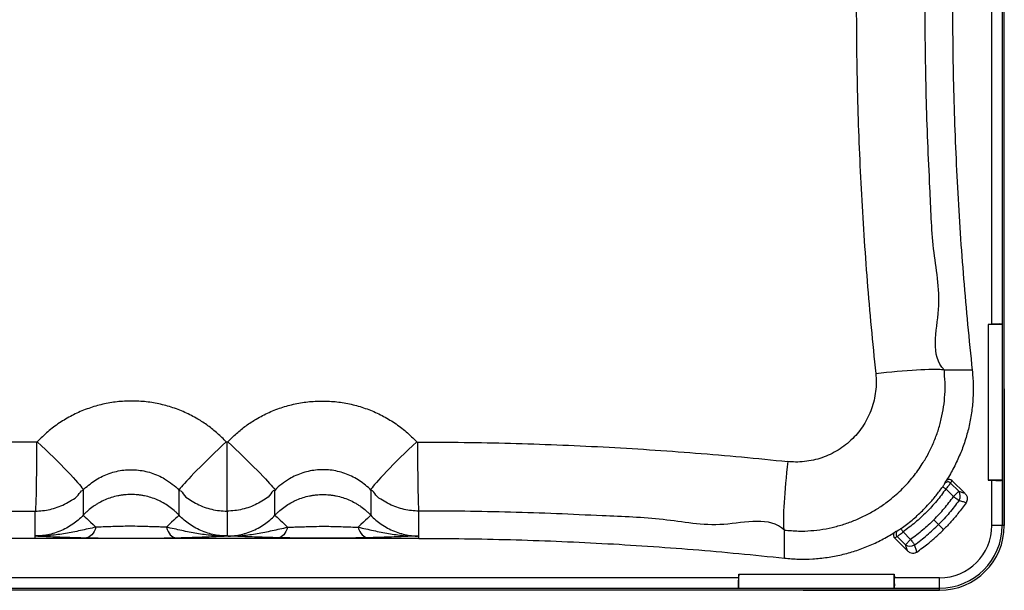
# Model space of a CAD drawing. Header units: millimetres. Extents: x 51 to 2966, y 67 to 3970.
# Tile 2 of 85: x 491 to 1251, y 67 to 507. Entities that reach past the tile are written whole.
import ezdxf

# ---------------------------------------------------------------- set-up
doc = ezdxf.new("R2010")
doc.units = ezdxf.units.MM

msp = doc.modelspace()

# ---------------------------------------------------------------- linework, layer by layer
at = {"color": 7, "linetype": 'Continuous', "lineweight": 25}
for p, q in [((1251.3, 117.24), (1251.3, 1217.24)), ((1241.67, 272.42), (1241.67, 1062.07)), ((1249.67, 1062.07), (1249.67, 272.42)), ((1238.83, 272.24), (1241.67, 272.42)), ((1238.83, 272.24), (1238.83, 152.24)), ((1249.72, 272.24), (1238.83, 272.24)), ((1249.67, 272.42), (1249.72, 272.24)), ((1249.72, 272.24), (1249.72, 152.24)), ((1226.54, 237), (1205.02, 237)), ((1251.3, 222.46), (1251.3, 117.24)), ((651.3, 128.29), (651.3, 181.46)), ((1238.83, 152.24), (1241.67, 152.07)), ((1249.72, 152.24), (1238.83, 152.24)), ((1241.67, 117.24), (1241.67, 152.07)), ((1249.67, 152.07), (1249.72, 152.24)), ((1249.67, 152.07), (1249.67, 117.24)), ((1212.1, 139.53), (1206.23, 145.41)), ((1210.88, 152), (1209.88, 149.95)), ((1209.88, 149.95), (1216.2, 143.63)), ((1210.88, 152), (1220.8, 142.08)), ((540.28, 144.32), (540.28, 125.13)), ((614.3, 125.13), (614.3, 144.27)), ((688.31, 125.13), (688.31, 144.27)), ((762.33, 144.32), (762.33, 125.13)), ((1212.1, 139.53), (1216.2, 143.63)), ((503.27, 109.12), (503.27, 128.34)), ((651.3, 128.29), (651.3, 109.12)), ((799.34, 109.12), (799.34, 128.34)), ((1200.59, 117.95), (1196.92, 121.63)), ((1204.47, 114.07), (1200.59, 117.95)), ((1249.67, 117.24), (1241.67, 117.24)), ((1251.3, 117.24), (1249.67, 117.24)), ((503.27, 107.24), (503.27, 109.12)), ((799.34, 107.24), (503.27, 107.24)), ((799.34, 107.24), (799.34, 109.12)), ((1081.55, 92.01), (1081.55, 113.53)), ((1166.55, 107.67), (1168.6, 108.66)), ((1166.55, 107.67), (1176.47, 97.75)), ((1168.6, 108.66), (1174.92, 102.35)), ((1179.01, 106.45), (1173.14, 112.32)), ((1179.01, 106.45), (1174.92, 102.35)), ((1046.13, 76.88), (256.48, 76.88)), ((1046.3, 79.72), (1046.13, 76.88)), ((1046.3, 79.72), (1166.3, 79.72)), ((1046.3, 68.83), (1046.3, 79.72)), ((1166.3, 79.72), (1166.48, 76.88)), ((1166.3, 68.83), (1166.3, 79.72)), ((1201.3, 76.88), (1166.48, 76.88)), ((1201.3, 68.88), (1201.3, 76.88)), ((256.48, 68.88), (1046.13, 68.88)), ((1046.13, 68.88), (1046.3, 68.83)), ((1046.3, 68.83), (1166.3, 68.83)), ((1166.48, 68.88), (1166.3, 68.83)), ((1166.48, 68.88), (1201.3, 68.88)), ((1201.3, 67.24), (1201.3, 68.88)), ((1201.3, 67.24), (101.3, 67.24)), ((1096.09, 67.24), (1201.3, 67.24))]:
    msp.add_line(p, q, dxfattribs=at)
at = {"color": 7, "linetype": 'Continuous', "lineweight": 25, "flags": 128}
for points in [[(1152.05, 234.46), (1156.22, 234.91), (1160.39, 235.33), (1164.52, 235.73), (1168.58, 236.1), (1172.56, 236.44), (1176.41, 236.74), (1180.11, 237.01), (1183.64, 237.24), (1186.97, 237.43), (1190.08, 237.58), (1192.94, 237.68), (1195.54, 237.75), (1197.85, 237.77), (1199.86, 237.74), (1201.56, 237.68), (1202.94, 237.57), (1203.98, 237.42), (1204.67, 237.23), (1205.02, 237)], [(504.24, 181.51), (504.24, 177.3), (504.23, 173.1), (504.21, 168.94), (504.19, 164.84), (504.17, 160.84), (504.13, 156.96), (504.09, 153.23), (504.04, 149.68), (503.99, 146.34), (503.94, 143.22), (503.87, 140.35), (503.81, 137.75), (503.74, 135.43), (503.67, 133.42), (503.59, 131.73), (503.51, 130.37), (503.43, 129.34), (503.35, 128.67), (503.27, 128.34)], [(504.83, 181.76), (508.01, 178.75), (511.16, 175.75), (514.26, 172.76), (517.27, 169.82), (520.18, 166.94), (522.97, 164.16), (525.61, 161.48), (528.08, 158.94), (530.37, 156.55), (532.46, 154.32), (534.32, 152.28), (535.95, 150.45), (537.34, 148.83), (538.47, 147.43), (539.33, 146.28), (539.93, 145.37), (540.24, 144.72), (540.28, 144.32)], [(650.71, 181.71), (647.67, 178.84), (644.64, 175.97), (641.66, 173.11), (638.74, 170.3), (635.91, 167.54), (633.18, 164.86), (630.57, 162.27), (628.1, 159.8), (625.79, 157.46), (623.66, 155.26), (621.71, 153.23), (619.97, 151.38), (618.45, 149.71), (617.15, 148.25), (616.08, 147), (615.26, 145.97), (614.68, 145.17), (614.36, 144.6), (614.3, 144.27)], [(651.89, 181.71), (654.94, 178.84), (657.96, 175.97), (660.94, 173.11), (663.86, 170.3), (666.7, 167.54), (669.43, 164.86), (672.04, 162.27), (674.5, 159.8), (676.81, 157.46), (678.95, 155.26), (680.89, 153.23), (682.63, 151.38), (684.16, 149.71), (685.46, 148.25), (686.53, 147), (687.35, 145.97), (687.92, 145.17), (688.24, 144.6), (688.31, 144.27)], [(797.78, 181.76), (794.6, 178.75), (791.45, 175.75), (788.35, 172.76), (785.34, 169.82), (782.42, 166.94), (779.64, 164.16), (777, 161.48), (774.52, 158.94), (772.23, 156.55), (770.15, 154.32), (768.28, 152.28), (766.65, 150.45), (765.27, 148.83), (764.14, 147.43), (763.27, 146.28), (762.68, 145.37), (762.36, 144.72), (762.33, 144.32)], [(798.37, 181.51), (798.37, 177.3), (798.38, 173.1), (798.39, 168.94), (798.41, 164.84), (798.44, 160.84), (798.48, 156.96), (798.52, 153.23), (798.56, 149.68), (798.61, 146.34), (798.67, 143.22), (798.73, 140.35), (798.8, 137.75), (798.87, 135.43), (798.94, 133.42), (799.02, 131.73), (799.09, 130.37), (799.17, 129.34), (799.25, 128.67), (799.34, 128.34)], [(1084.08, 166.5), (1083.64, 162.33), (1083.21, 158.16), (1082.82, 154.03), (1082.45, 149.96), (1082.11, 145.99), (1081.81, 142.14), (1081.54, 138.43), (1081.31, 134.9), (1081.12, 131.58), (1080.97, 128.47), (1080.87, 125.61), (1080.8, 123.01), (1080.78, 120.7), (1080.8, 118.68), (1080.87, 116.98), (1080.98, 115.61), (1081.13, 114.57), (1081.32, 113.88), (1081.55, 113.53)], [(1203.77, 147.13), (1203.83, 147.08), (1203.98, 146.98), (1204.22, 146.81), (1204.52, 146.6), (1204.89, 146.34), (1205.31, 146.05), (1205.76, 145.73), (1206.23, 145.41)], [(1212.1, 139.53), (1212.74, 139.08), (1213.36, 138.63), (1213.97, 138.2), (1214.54, 137.79), (1215.07, 137.41), (1215.55, 137.06), (1215.97, 136.76), (1216.33, 136.51)], [(540.28, 125.13), (540.5, 124.92), (541.03, 124.42), (541.86, 123.64), (542.98, 122.59), (544.38, 121.28), (546.04, 119.72), (547.94, 117.92), (550.08, 115.92)], [(614.3, 125.13), (614.07, 124.92), (613.54, 124.42), (612.71, 123.64), (611.59, 122.59), (610.2, 121.28), (608.54, 119.72), (606.63, 117.92), (604.5, 115.92)], [(688.31, 125.13), (688.54, 124.92), (689.07, 124.42), (689.89, 123.64), (691.01, 122.59), (692.41, 121.28), (694.07, 119.72), (695.98, 117.92), (698.11, 115.92)], [(762.33, 125.13), (762.1, 124.92), (761.57, 124.42), (760.75, 123.64), (759.63, 122.59), (758.23, 121.28), (756.57, 119.72), (754.66, 117.92), (752.53, 115.92)], [(550.08, 115.92), (549.48, 114.2), (548.77, 112.63), (547.95, 111.24), (547.04, 110.06), (546.05, 109.11), (545.01, 108.39), (543.93, 107.94), (542.83, 107.75)], [(604.5, 115.92), (605.09, 114.2), (605.81, 112.63), (606.62, 111.24), (607.54, 110.06), (608.52, 109.11), (609.56, 108.39), (610.65, 107.94), (611.75, 107.75)], [(698.11, 115.92), (697.51, 114.2), (696.8, 112.63), (695.98, 111.24), (695.07, 110.06), (694.09, 109.11), (693.04, 108.39), (691.96, 107.94), (690.86, 107.75)], [(752.53, 115.92), (753.12, 114.2), (753.84, 112.63), (754.66, 111.24), (755.57, 110.06), (756.55, 109.11), (757.6, 108.39), (758.68, 107.94), (759.78, 107.75)], [(1171.42, 114.77), (1171.46, 114.71), (1171.57, 114.56), (1171.73, 114.33), (1171.95, 114.02), (1172.2, 113.66), (1172.5, 113.24), (1172.81, 112.79), (1173.14, 112.32)], [(1179.01, 106.45), (1179.47, 105.81), (1179.92, 105.18), (1180.35, 104.58), (1180.76, 104.01), (1181.14, 103.48), (1181.48, 103), (1181.79, 102.57), (1182.04, 102.22)]]:
    msp.add_lwpolyline(points, dxfattribs=at)
at = {"color": 7, "linetype": 'Continuous', "lineweight": 25}
for centre, radius, start, end in [((1207.78, 147.81), 3, 45.37436, 144.27276), ((1210.91, 139.97), 6.43, 327.40688, 34.64128), ((1201.3, 117.24), 40.36, 270, 0), ((1201.3, 117.24), 48.36, 270, 0), ((1201.3, 117.24), 50, 270, 0), ((1170.74, 110.77), 3, 125.72724, 224.62564), ((1178.57, 107.64), 6.43, 235.35872, 302.59312)]:
    msp.add_arc(centre, radius, start, end, dxfattribs=at)
for centre, major_axis, start_param, end_param in [((1241.67, 271.92), (8, 0.49), 0.013626, 1.566969), ((1241.67, 152.57), (8, -0.49), 4.716216, 6.269559), ((1046.63, 76.88), (0.49, 8), 1.574623, 3.127966), ((1165.98, 76.88), (-0.49, 8), 3.155219, 4.708562)]:
    msp.add_ellipse(centre, major_axis=major_axis, ratio=0.062167, start_param=start_param, end_param=end_param, dxfattribs=at)
for points, knots in [([(1137.04, 520.18), (1137.08, 508.22), (1137.15, 484.3), (1137.87, 448.44), (1139.03, 412.61), (1140.68, 376.85), (1142.79, 341.17), (1145.39, 305.56), (1148.42, 269.98), (1150.84, 246.3), (1152.05, 234.46)], [0, 0, 0, 0, 0.125246, 0.250519, 0.375661, 0.500829, 0.62557, 0.750311, 0.875156, 1, 1, 1, 1]), ([(1205.02, 237), (1205.02, 237), (1193.92, 248.09), (1204.73, 285.84), (1195.44, 330.08), (1194.21, 373.83), (1192.12, 412.93), (1191.04, 448.36), (1190.33, 483.77), (1190.2, 507.4), (1190.2, 519.21), (1190.2, 519.21)], [0, 0, 0, 0, 0, 0.166388, 0.33279, 0.499178, 0.624332, 0.749486, 0.874743, 1, 1, 1, 1, 1]), ([(1211.3, 519.21), (1211.35, 507.42), (1211.44, 483.84), (1212.18, 448.48), (1213.37, 413.12), (1215.04, 377.81), (1217.18, 342.55), (1219.81, 307.33), (1222.87, 272.14), (1225.32, 248.71), (1226.54, 237)], [0, 0, 0, 0, 0.12508, 0.250182, 0.375261, 0.500364, 0.625227, 0.750091, 0.875046, 1, 1, 1, 1]), ([(1081.55, 113.53), (1081.55, 113.53), (1085.22, 113.53), (1092, 112.59), (1101.98, 113.13), (1111.36, 114.19), (1120.63, 116.1), (1129.69, 118.75), (1138.5, 122.19), (1147, 126.35), (1155.13, 131.2), (1162.08, 136.19), (1167.94, 141.08), (1174.17, 146.94), (1181.09, 154.67), (1187.68, 163.83), (1192.88, 172.81), (1196.93, 181.38), (1200.25, 190.26), (1202.81, 199.38), (1204.59, 208.68), (1205.52, 218.1), (1205.91, 227.58), (1205.02, 233.85), (1205.02, 237), (1205.02, 237)], [0, 0, 0, 0, 0, 0.05504, 0.102148, 0.149423, 0.196698, 0.243805, 0.290942, 0.338247, 0.385552, 0.432689, 0.466352, 0.500015, 0.560811, 0.621607, 0.668841, 0.716245, 0.763649, 0.810883, 0.858078, 0.905441, 0.952805, 1, 1, 1, 1, 1]), ([(1226.54, 237), (1226.84, 233.36), (1227.45, 226.09), (1227.22, 215.03), (1226.1, 203.93), (1224.03, 192.96), (1221.07, 182.31), (1217.23, 171.94), (1212.49, 161.84), (1208.59, 155.07), (1206.4, 151.66), (1206.23, 151.41)], [0, 0, 0, 0, 0.1219746, 0.2439493, 0.3694682, 0.4949868, 0.6169613, 0.7389355, 0.8644533, 0.9899716, 1, 1, 1, 1]), ([(1152.05, 234.46), (1152.21, 232.16), (1152.55, 227.54), (1152.07, 220.6), (1150.88, 213.75), (1148.89, 207.08), (1146.18, 200.67), (1142.82, 194.68), (1138.85, 189.16), (1134.22, 183.99), (1128.96, 179.33), (1123.13, 175.27), (1117.02, 171.96), (1110.59, 169.34), (1103.91, 167.48), (1097.06, 166.38), (1090.41, 166.01), (1086.1, 166.34), (1084.08, 166.5)], [0, 0, 0, 0, 0.063003, 0.126206, 0.189208, 0.252217, 0.315427, 0.378434, 0.439217, 0.5, 0.567269, 0.630142, 0.693216, 0.75609, 0.818959, 0.882028, 0.944898, 1, 1, 1, 1]), ([(650.71, 181.71), (648.5, 183.93), (644.07, 188.38), (636.66, 194.23), (628.28, 199.75), (618.79, 204.63), (608.26, 208.65), (597.34, 211.48), (586.17, 213.04), (574.9, 213.35), (563.66, 212.42), (552.6, 210.2), (541.86, 206.77), (531.55, 202.18), (521.87, 196.42), (512.82, 189.69), (507.49, 184.4), (504.83, 181.76)], [0, 0, 0, 0, 0.057629, 0.115386, 0.173015, 0.241854, 0.310913, 0.379751, 0.448549, 0.517566, 0.586364, 0.655231, 0.724318, 0.793186, 0.862051, 0.931135, 1, 1, 1, 1]), ([(651.89, 181.71), (654.11, 183.93), (658.54, 188.38), (665.94, 194.23), (674.33, 199.75), (683.81, 204.63), (694.35, 208.65), (705.27, 211.48), (716.44, 213.04), (727.71, 213.35), (738.95, 212.42), (750.01, 210.2), (760.75, 206.77), (771.05, 202.18), (780.74, 196.42), (789.79, 189.69), (795.12, 184.4), (797.78, 181.76)], [0, 0, 0, 0, 0.057629, 0.115386, 0.173015, 0.241854, 0.310913, 0.379751, 0.448549, 0.517566, 0.586364, 0.655231, 0.724318, 0.793186, 0.862051, 0.931135, 1, 1, 1, 1]), ([(504.24, 181.51), (492.28, 181.47), (468.36, 181.39), (432.5, 180.67), (396.67, 179.51), (360.91, 177.87), (325.23, 175.75), (289.62, 173.16), (254.04, 170.13), (230.36, 167.71), (218.52, 166.5)], [0, 0, 0, 0, 0.125246, 0.250519, 0.375661, 0.500829, 0.62557, 0.750311, 0.875156, 1, 1, 1, 1]), ([(798.37, 181.51), (810.33, 181.47), (834.25, 181.39), (870.11, 180.67), (905.94, 179.51), (941.69, 177.87), (977.38, 175.75), (1012.99, 173.16), (1048.57, 170.13), (1072.25, 167.71), (1084.08, 166.5)], [0, 0, 0, 0, 0.125246, 0.250519, 0.375661, 0.500829, 0.62557, 0.750311, 0.875156, 1, 1, 1, 1]), ([(540.28, 144.32), (540.28, 144.32), (541.29, 145.94), (544.49, 148.21), (548.88, 151.78), (553.85, 154.66), (559.06, 156.99), (564.51, 158.72), (570.12, 159.85), (575.83, 160.32), (581.55, 160.16), (587.22, 159.37), (592.76, 157.93), (598.1, 155.89), (603.65, 153.07), (609, 149.14), (612.94, 146.24), (614.3, 144.27), (614.3, 144.27)], [0, 0, 0, 0, 0.000001, 0.068934, 0.138086, 0.207019, 0.275874, 0.34495, 0.413804, 0.482626, 0.551667, 0.620487, 0.689287, 0.758309, 0.82711, 0.913554, 0.999999, 1, 1, 1, 1]), ([(762.33, 144.32), (762.33, 144.32), (761.32, 145.94), (758.12, 148.21), (753.72, 151.78), (748.76, 154.66), (743.55, 156.99), (738.09, 158.72), (732.48, 159.85), (726.78, 160.32), (721.06, 160.16), (715.39, 159.37), (709.85, 157.93), (704.51, 155.89), (698.96, 153.07), (693.61, 149.14), (689.66, 146.24), (688.31, 144.27), (688.31, 144.27)], [0, 0, 0, 0, 0.000001, 0.068934, 0.138086, 0.207019, 0.275874, 0.34495, 0.413804, 0.482626, 0.551667, 0.620487, 0.689287, 0.758309, 0.82711, 0.913554, 0.999999, 1, 1, 1, 1]), ([(1206.23, 151.41), (1206.46, 151.69), (1206.9, 152.25), (1207.88, 152.76), (1208.92, 152.91), (1209.93, 152.7), (1210.56, 152.31), (1210.84, 152.04), (1210.88, 152)], [0, 0, 0, 0, 0.1999755, 0.400131, 0.5954038, 0.7831691, 0.965618, 1, 1, 1, 1]), ([(1171.42, 114.77), (1171.83, 115.06), (1175.16, 117.41), (1181.2, 122.14), (1187.95, 128.36), (1193.76, 134.45), (1198.77, 140.26), (1202.11, 144.84), (1203.77, 147.13)], [0, 0, 0, 0, 0.032352, 0.266163, 0.499973, 0.630511, 0.815256, 1, 1, 1, 1]), ([(1206.23, 145.41), (1203.91, 142.26), (1199.25, 135.95), (1191.26, 127.33), (1182.62, 119.31), (1176.31, 114.66), (1173.14, 112.32)], [0, 0, 0, 0, 0.2490487, 0.5, 0.7490491, 1, 1, 1, 1]), ([(1203.77, 147.13), (1203.97, 147.41), (1204.36, 147.97), (1204.85, 148.73), (1205.2, 149.29), (1205.3, 149.48), (1205.34, 149.56)], [0, 0, 0, 0, 0.260594, 0.522428, 0.785869, 1, 1, 1, 1]), ([(1205.34, 149.56), (1205.58, 150.04), (1205.88, 150.66), (1206.17, 151.27), (1206.23, 151.41)], [0, 0, 0, 0, 0.782844, 1, 1, 1, 1]), ([(1209.88, 149.95), (1209.77, 149.79), (1209.52, 149.45), (1208.7, 148.41), (1207.55, 146.99), (1206.67, 145.94), (1206.23, 145.41)], [0, 0, 0, 0, 0.213094, 0.475791, 0.737934, 1, 1, 1, 1]), ([(503.27, 128.34), (503.27, 128.34), (505.18, 128.34), (509.02, 128.57), (514.7, 129.54), (520.38, 131.2), (526.02, 133.52), (531.34, 136.9), (536.52, 139.6), (538.46, 144.32), (540.28, 144.32), (540.28, 144.32)], [0, 0, 0, 0, 0.000001, 0.138556, 0.277558, 0.416115, 0.566757, 0.717976, 0.868618, 0.999999, 1, 1, 1, 1]), ([(614.3, 125.13), (614.22, 125.21), (614.15, 125.29), (614, 125.45), (613.77, 125.68), (613.24, 126.23), (612.77, 126.68), (611.84, 127.58), (611.2, 128.16), (609.25, 129.85), (607.89, 130.91), (605.08, 132.88), (603.62, 133.8), (601.35, 135.07), (600.58, 135.48), (599.02, 136.25), (598.23, 136.61), (595.85, 137.64), (594.24, 138.24), (590.97, 139.27), (589.3, 139.71), (586.76, 140.23), (585.91, 140.39), (584.19, 140.65), (583.33, 140.76), (580.74, 141.03), (579.02, 141.12), (575.58, 141.12), (573.86, 141.03), (571.29, 140.77), (570.43, 140.66), (568.72, 140.4), (567.86, 140.24), (565.31, 139.72), (563.64, 139.28), (560.35, 138.24), (558.74, 137.65), (555.59, 136.28), (554.04, 135.52), (551.76, 134.25), (551.01, 133.81), (549.54, 132.89), (548.82, 132.41), (546.7, 130.92), (545.34, 129.86), (543.38, 128.16), (542.74, 127.58), (541.8, 126.68), (541.49, 126.38), (541.03, 125.92), (540.8, 125.68), (540.58, 125.45), (540.43, 125.29), (540.35, 125.21), (540.28, 125.13)], [0, 0, 0, 0, 0.003906, 0.003906, 0.007812, 0.015625, 0.03125, 0.03125, 0.0625, 0.0625, 0.125, 0.125, 0.1875, 0.1875, 0.21875, 0.21875, 0.25, 0.25, 0.3125, 0.3125, 0.375, 0.375, 0.40625, 0.40625, 0.4375, 0.4375, 0.5, 0.5, 0.5625, 0.5625, 0.59375, 0.59375, 0.625, 0.625, 0.6875, 0.6875, 0.75, 0.75, 0.8125, 0.8125, 0.84375, 0.84375, 0.875, 0.875, 0.9375, 0.9375, 0.96875, 0.96875, 0.984375, 0.984375, 0.992187, 0.996094, 0.996094, 1, 1, 1, 1]), ([(614.3, 144.27), (614.3, 144.27), (616.24, 144.27), (618.18, 139.52), (623.23, 136.85), (628.23, 133.64), (633.72, 131.33), (639.46, 129.58), (645.35, 128.5), (649.33, 128.36), (651.3, 128.29)], [0, 0, 0, 0, 0.000001, 0.1408477, 0.2821653, 0.4230142, 0.5674616, 0.7124175, 0.8568661, 1, 1, 1, 1]), ([(688.31, 144.27), (688.31, 144.27), (686.37, 144.27), (684.42, 139.52), (679.38, 136.85), (674.38, 133.64), (668.89, 131.33), (663.15, 129.58), (657.25, 128.5), (653.28, 128.36), (651.3, 128.29)], [0, 0, 0, 0, 0.000001, 0.140848, 0.282165, 0.423014, 0.567462, 0.712418, 0.856866, 1, 1, 1, 1]), ([(688.31, 125.13), (688.38, 125.21), (688.46, 125.29), (688.61, 125.45), (688.84, 125.68), (689.37, 126.23), (689.83, 126.68), (690.77, 127.58), (691.41, 128.16), (693.36, 129.85), (694.71, 130.91), (697.53, 132.88), (698.99, 133.8), (701.26, 135.07), (702.03, 135.48), (703.59, 136.25), (704.37, 136.61), (706.75, 137.64), (708.36, 138.24), (711.64, 139.27), (713.31, 139.71), (715.84, 140.23), (716.7, 140.39), (718.41, 140.65), (719.28, 140.76), (721.87, 141.03), (723.59, 141.12), (727.03, 141.12), (728.74, 141.03), (731.32, 140.77), (732.17, 140.66), (733.88, 140.4), (734.74, 140.24), (737.3, 139.72), (738.97, 139.28), (742.25, 138.24), (743.86, 137.65), (747.02, 136.28), (748.57, 135.52), (750.84, 134.25), (751.59, 133.81), (753.06, 132.89), (753.79, 132.41), (755.91, 130.92), (757.27, 129.86), (759.23, 128.16), (759.87, 127.58), (760.81, 126.68), (761.12, 126.38), (761.57, 125.92), (761.8, 125.68), (762.03, 125.45), (762.18, 125.29), (762.25, 125.21), (762.33, 125.13)], [0, 0, 0, 0, 0.003906, 0.003906, 0.007813, 0.015625, 0.03125, 0.03125, 0.0625, 0.0625, 0.125, 0.125, 0.1875, 0.1875, 0.21875, 0.21875, 0.25, 0.25, 0.3125, 0.3125, 0.375, 0.375, 0.40625, 0.40625, 0.4375, 0.4375, 0.5, 0.5, 0.5625, 0.5625, 0.59375, 0.59375, 0.625, 0.625, 0.6875, 0.6875, 0.75, 0.75, 0.8125, 0.8125, 0.84375, 0.84375, 0.875, 0.875, 0.9375, 0.9375, 0.96875, 0.96875, 0.984375, 0.984375, 0.992188, 0.996094, 0.996094, 1, 1, 1, 1]), ([(799.34, 128.34), (799.34, 128.34), (797.42, 128.34), (793.59, 128.57), (787.91, 129.54), (782.22, 131.2), (776.58, 133.52), (771.27, 136.9), (766.09, 139.6), (764.14, 144.32), (762.33, 144.32), (762.33, 144.32)], [0, 0, 0, 0, 0.000001, 0.138556, 0.277558, 0.416115, 0.566757, 0.717976, 0.868618, 0.999999, 1, 1, 1, 1]), ([(1196.92, 121.63), (1196.94, 121.65), (1199.72, 124.42), (1205.06, 130.17), (1209.76, 136.41), (1212.1, 139.53)], [0, 0, 0, 0, 0.003247, 0.501624, 1, 1, 1, 1]), ([(1216.2, 143.63), (1217.15, 143.31), (1218.69, 142.79), (1220.22, 142.28), (1220.8, 142.08)], [0, 0, 0, 0, 0.62213, 1, 1, 1, 1]), ([(1220.8, 142.08), (1221.28, 141.51), (1222.25, 140.35), (1222.83, 138.21), (1222.65, 136.22), (1222.05, 135.19), (1221.79, 134.73)], [0, 0, 0, 0, 0.278149, 0.557678, 0.804037, 1, 1, 1, 1]), ([(1216.33, 136.51), (1213.9, 133.26), (1209.04, 126.76), (1203.42, 120.89), (1200.59, 117.95)], [0, 0, 0, 0, 0.49838, 1, 1, 1, 1]), ([(1221.79, 134.73), (1219.73, 131.9), (1216.05, 126.86), (1210.21, 120), (1206.39, 116.05), (1204.47, 114.07)], [0, 0, 0, 0, 0.388827, 0.693975, 1, 1, 1, 1]), ([(1221.79, 134.73), (1220.93, 135.01), (1219.11, 135.6), (1217.29, 136.19), (1216.33, 136.51)], [0, 0, 0, 0, 0.472597, 1, 1, 1, 1]), ([(221.05, 113.53), (221.05, 113.53), (232.15, 124.63), (269.9, 113.82), (314.14, 123.11), (357.89, 124.34), (396.99, 126.43), (432.42, 127.51), (467.83, 128.22), (491.45, 128.34), (503.27, 128.34), (503.27, 128.34)], [0, 0, 0, 0, 0, 0.166388, 0.33279, 0.499178, 0.624332, 0.749486, 0.874743, 1, 1, 1, 1, 1]), ([(540.28, 125.13), (540.28, 125.13), (539.21, 123.71), (536.41, 121.42), (532.17, 117.99), (527.37, 115.09), (522.19, 112.66), (516.9, 110.87), (511.59, 109.72), (507.07, 109.18), (504.29, 109.13), (503.27, 109.12)], [0, 0, 0, 0, 0.0000018, 0.1289667, 0.2579313, 0.3955999, 0.5337082, 0.6713773, 0.7988933, 0.9264118, 1, 1, 1, 1]), ([(651.3, 109.12), (651.3, 109.12), (650.29, 109.12), (647.51, 109.2), (642.99, 109.71), (637.68, 110.87), (632.39, 112.66), (627.21, 115.09), (622.39, 117.99), (618.19, 121.44), (615.3, 123.66), (614.3, 125.13), (614.3, 125.13)], [0, 0, 0, 0, 0.000001, 0.073588, 0.201107, 0.328623, 0.466292, 0.6044, 0.742069, 0.871033, 0.999998, 1, 1, 1, 1]), ([(651.3, 109.12), (651.3, 109.12), (652.32, 109.12), (655.1, 109.2), (659.62, 109.71), (664.93, 110.87), (670.22, 112.66), (675.4, 115.09), (680.21, 117.99), (684.41, 121.44), (687.3, 123.66), (688.31, 125.13), (688.31, 125.13)], [0, 0, 0, 0, 0.000001, 0.073588, 0.201107, 0.328623, 0.466292, 0.6044, 0.742069, 0.871033, 0.999998, 1, 1, 1, 1]), ([(762.33, 125.13), (762.33, 125.13), (763.4, 123.71), (766.2, 121.42), (770.43, 117.99), (775.24, 115.09), (780.42, 112.66), (785.71, 110.87), (791.02, 109.72), (795.54, 109.18), (798.32, 109.13), (799.34, 109.12)], [0, 0, 0, 0, 0.0000018, 0.1289667, 0.2579313, 0.3955999, 0.5337082, 0.6713773, 0.7988933, 0.9264118, 1, 1, 1, 1]), ([(1081.55, 113.53), (1081.55, 113.53), (1070.45, 124.63), (1032.7, 113.82), (988.47, 123.11), (944.72, 124.34), (905.61, 126.43), (870.19, 127.51), (834.78, 128.22), (811.15, 128.34), (799.34, 128.34), (799.34, 128.34)], [0, 0, 0, 0, 0, 0.166388, 0.33279, 0.499178, 0.624332, 0.749486, 0.874743, 1, 1, 1, 1, 1]), ([(1196.92, 121.63), (1196.9, 121.61), (1194.12, 118.83), (1188.38, 113.49), (1182.14, 108.79), (1179.01, 106.45)], [0, 0, 0, 0, 0.003247, 0.501624, 1, 1, 1, 1]), ([(550.08, 115.92), (546.1, 115.03), (538.15, 113.24), (526.61, 110.9), (516.33, 109.48), (509, 109.1), (505.26, 109.09), (504.01, 109.1), (503.54, 109.11), (503.35, 109.11), (503.28, 109.12), (503.27, 109.12)], [0, 0, 0, 0, 0.249457, 0.499124, 0.748484, 0.915082, 0.96881, 0.988287, 0.99556, 0.999179, 1, 1, 1, 1]), ([(604.5, 115.92), (603.02, 115.95), (600.06, 116.01), (595.25, 116.17), (589.34, 116.38), (582.29, 116.58), (574.78, 116.63), (567.85, 116.46), (561.62, 116.25), (555.57, 116.04), (551.9, 115.96), (550.08, 115.92)], [0, 0, 0, 0, 0.089958, 0.180321, 0.270441, 0.41219, 0.554041, 0.66584, 0.777909, 0.889392, 1, 1, 1, 1]), ([(651.3, 109.12), (651.29, 109.12), (651.22, 109.11), (651.04, 109.11), (650.57, 109.1), (649.31, 109.09), (645.58, 109.1), (638.24, 109.48), (627.96, 110.9), (616.43, 113.24), (608.47, 115.03), (604.5, 115.92)], [0, 0, 0, 0, 0.000821, 0.004441, 0.011713, 0.03119, 0.084918, 0.251516, 0.500876, 0.750543, 1, 1, 1, 1]), ([(651.3, 109.12), (651.32, 109.12), (651.39, 109.11), (651.57, 109.11), (652.04, 109.1), (653.29, 109.09), (657.03, 109.1), (664.36, 109.48), (674.65, 110.9), (686.18, 113.24), (694.13, 115.03), (698.11, 115.92)], [0, 0, 0, 0, 0.000821, 0.004441, 0.011713, 0.03119, 0.084918, 0.251516, 0.500876, 0.750543, 1, 1, 1, 1]), ([(698.11, 115.92), (699.59, 115.95), (702.55, 116.01), (707.36, 116.17), (713.26, 116.38), (720.31, 116.58), (727.83, 116.63), (734.75, 116.46), (740.99, 116.25), (747.04, 116.04), (750.7, 115.96), (752.53, 115.92)], [0, 0, 0, 0, 0.089958, 0.180321, 0.270441, 0.41219, 0.554041, 0.66584, 0.777909, 0.889392, 1, 1, 1, 1]), ([(752.53, 115.92), (756.51, 115.03), (764.46, 113.24), (775.99, 110.9), (786.28, 109.48), (793.61, 109.1), (797.35, 109.09), (798.6, 109.1), (799.07, 109.11), (799.25, 109.11), (799.32, 109.12), (799.34, 109.12)], [0, 0, 0, 0, 0.249457, 0.499124, 0.748484, 0.915082, 0.96881, 0.988287, 0.99556, 0.999179, 1, 1, 1, 1]), ([(1171.42, 114.77), (1171.14, 114.58), (1170.58, 114.19), (1169.82, 113.7), (1169.26, 113.35), (1169.07, 113.25), (1168.98, 113.2)], [0, 0, 0, 0, 0.260594, 0.522428, 0.785869, 1, 1, 1, 1]), ([(1182.04, 102.22), (1185.28, 104.64), (1191.79, 109.51), (1197.65, 115.13), (1200.59, 117.95)], [0, 0, 0, 0, 0.49838, 1, 1, 1, 1]), ([(1183.82, 96.76), (1186.64, 98.82), (1191.69, 102.5), (1198.54, 108.34), (1202.49, 112.16), (1204.47, 114.07)], [0, 0, 0, 0, 0.388827, 0.693975, 1, 1, 1, 1]), ([(503.27, 107.24), (491.48, 107.2), (467.9, 107.11), (432.54, 106.36), (397.18, 105.18), (361.87, 103.51), (326.61, 101.37), (291.39, 98.74), (256.2, 95.68), (232.77, 93.23), (221.05, 92.01)], [0, 0, 0, 0, 0.12508, 0.250182, 0.375261, 0.500364, 0.625227, 0.750091, 0.875046, 1, 1, 1, 1]), ([(503.27, 109.12), (503.28, 109.12), (506.05, 109), (511.08, 108.78), (518.63, 108.48), (526.06, 108.21), (534.03, 107.96), (539.89, 107.82), (542.83, 107.75)], [0, 0, 0, 0, 0.000839, 0.237152, 0.426232, 0.615249, 0.807676, 1, 1, 1, 1]), ([(542.83, 107.75), (545.22, 107.7), (549.92, 107.6), (557.64, 107.5), (565.5, 107.44), (573.06, 107.41), (580.18, 107.41), (586.81, 107.43), (593.37, 107.47), (599.8, 107.54), (606.02, 107.62), (609.84, 107.71), (611.75, 107.75)], [0, 0, 0, 0, 0.11518, 0.225911, 0.337196, 0.44814, 0.539693, 0.631419, 0.722919, 0.815222, 0.9078, 1, 1, 1, 1]), ([(611.75, 107.75), (614.62, 107.82), (620.37, 107.96), (628.3, 108.21), (635.8, 108.47), (643.45, 108.78), (648.53, 109), (651.29, 109.12), (651.3, 109.12)], [0, 0, 0, 0, 0.188441, 0.376977, 0.569879, 0.762849, 0.999161, 1, 1, 1, 1]), ([(690.86, 107.75), (687.98, 107.82), (682.23, 107.96), (674.3, 108.21), (666.8, 108.47), (659.16, 108.78), (654.08, 109), (651.31, 109.12), (651.3, 109.12)], [0, 0, 0, 0, 0.188441, 0.376977, 0.569879, 0.762849, 0.999161, 1, 1, 1, 1]), ([(759.78, 107.75), (757.38, 107.7), (752.68, 107.6), (744.97, 107.5), (737.11, 107.44), (729.55, 107.41), (722.43, 107.41), (715.8, 107.43), (709.23, 107.47), (702.81, 107.54), (696.59, 107.62), (692.77, 107.71), (690.86, 107.75)], [0, 0, 0, 0, 0.11518, 0.225911, 0.337196, 0.44814, 0.539693, 0.631419, 0.722919, 0.815222, 0.9078, 1, 1, 1, 1]), ([(799.34, 109.12), (799.33, 109.12), (796.56, 109), (791.52, 108.78), (783.98, 108.48), (776.54, 108.21), (768.58, 107.96), (762.71, 107.82), (759.78, 107.75)], [0, 0, 0, 0, 0.000839, 0.237152, 0.426232, 0.615249, 0.807676, 1, 1, 1, 1]), ([(799.34, 107.24), (811.13, 107.2), (834.71, 107.11), (870.07, 106.36), (905.42, 105.18), (940.73, 103.51), (976, 101.37), (1011.22, 98.74), (1046.41, 95.68), (1069.84, 93.23), (1081.55, 92.01)], [0, 0, 0, 0, 0.12508, 0.250182, 0.375261, 0.500364, 0.625227, 0.750091, 0.875046, 1, 1, 1, 1]), ([(1081.55, 92.01), (1085.19, 91.7), (1092.46, 91.09), (1103.52, 91.33), (1114.62, 92.44), (1125.59, 94.52), (1136.24, 97.48), (1146.61, 101.31), (1156.71, 106.06), (1163.48, 109.96), (1166.89, 112.15), (1167.14, 112.31)], [0, 0, 0, 0, 0.1219746, 0.2439493, 0.3694682, 0.4949868, 0.6169613, 0.7389355, 0.8644533, 0.9899716, 1, 1, 1, 1]), ([(1167.14, 112.31), (1166.86, 112.09), (1166.29, 111.64), (1165.79, 110.67), (1165.64, 109.63), (1165.85, 108.62), (1166.24, 107.99), (1166.5, 107.71), (1166.55, 107.67)], [0, 0, 0, 0, 0.1999755, 0.400131, 0.5954038, 0.7831691, 0.965618, 1, 1, 1, 1]), ([(1168.98, 113.2), (1168.5, 112.97), (1167.89, 112.67), (1167.27, 112.38), (1167.14, 112.31)], [0, 0, 0, 0, 0.782844, 1, 1, 1, 1]), ([(1168.6, 108.66), (1168.75, 108.78), (1169.1, 109.03), (1170.14, 109.85), (1171.55, 111), (1172.61, 111.88), (1173.14, 112.32)], [0, 0, 0, 0, 0.213094, 0.475791, 0.737934, 1, 1, 1, 1]), ([(1174.92, 102.35), (1175.24, 101.39), (1175.76, 99.86), (1176.27, 98.33), (1176.47, 97.75)], [0, 0, 0, 0, 0.62213, 1, 1, 1, 1]), ([(1183.82, 96.76), (1183.54, 97.62), (1182.95, 99.44), (1182.35, 101.26), (1182.04, 102.22)], [0, 0, 0, 0, 0.472597, 1, 1, 1, 1]), ([(1176.47, 97.75), (1177.04, 97.26), (1178.2, 96.29), (1180.34, 95.72), (1182.32, 95.9), (1183.36, 96.5), (1183.82, 96.76)], [0, 0, 0, 0, 0.278149, 0.557678, 0.804037, 1, 1, 1, 1])]:
    msp.add_open_spline(points, degree=3, knots=knots, dxfattribs=at)
for points in [[(504.83, 181.76), (504.68, 181.6), (504.46, 181.51), (504.24, 181.51)], [(651.3, 181.46), (651.08, 181.46), (650.87, 181.55), (650.71, 181.71)], [(651.3, 181.46), (651.52, 181.46), (651.74, 181.55), (651.89, 181.71)], [(797.78, 181.76), (797.93, 181.6), (798.15, 181.51), (798.37, 181.51)]]:
    msp.add_open_spline(points, degree=3, dxfattribs=at)

doc.saveas('drawing.dxf')
